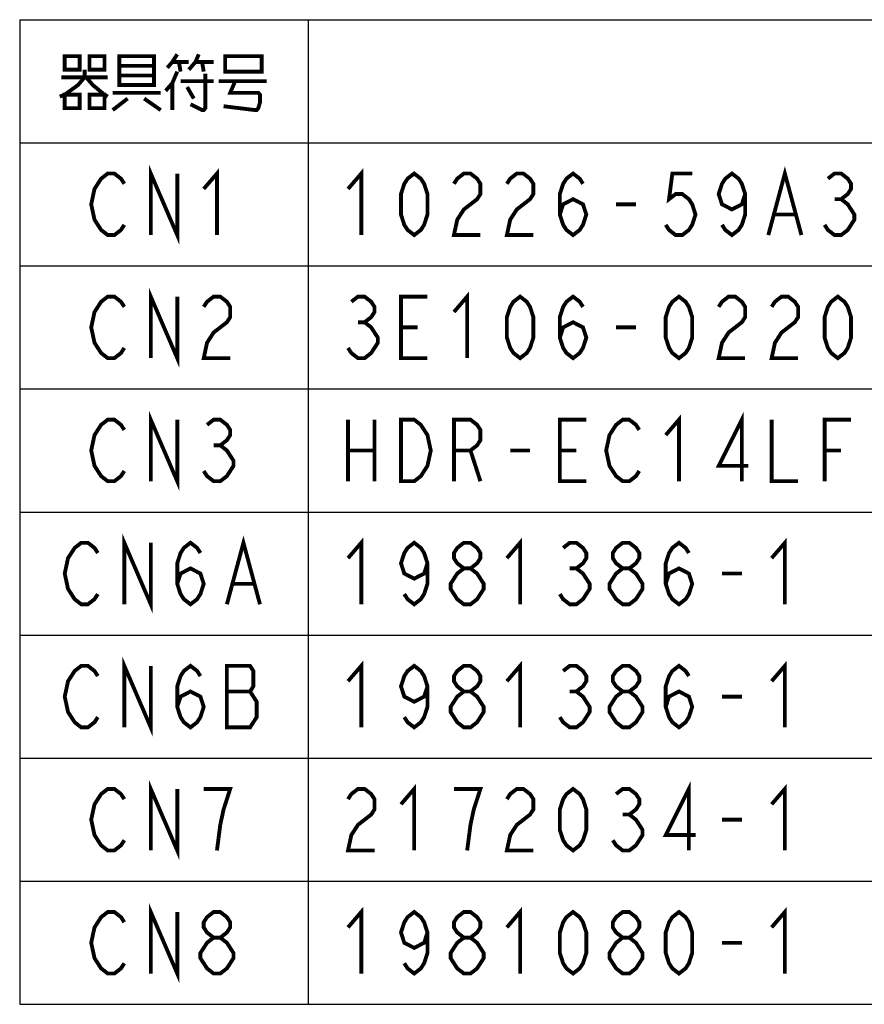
# Model space of a CAD drawing. Extents: x 129 to 1619, y 128 to 1105.
# Tile 2 of 31: x 517 to 692, y 192 to 397. Entities that reach past the tile are written whole.
import ezdxf

# ---------------------------------------------------------------- set-up
doc = ezdxf.new("R2010")
doc.units = 0
doc.header["$LTSCALE"] = 92.4
doc.layers.get('0').update_dxf_attribs({"linetype": 'CONTINUOUS'})
doc.layers.add('ALL_NOTE', color=7, linetype='CONTINUOUS')

msp = doc.modelspace()

# ---------------------------------------------------------------- linework, layer by layer
at = {"color": 2, "linetype": 'CONTINUOUS'}
for p, q in [((516.7056382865, 396.7354918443), (1128.7056382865, 396.7354918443)), ((516.7056382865, 396.7354918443), (516.7056382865, 191.9354918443)), ((576.7056382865, 396.7354918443), (576.7056382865, 191.9354918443)), ((516.7056382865, 371.1354918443), (1128.7056382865, 371.1354918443)), ((516.7056382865, 345.5354918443), (1128.7056382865, 345.5354918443)), ((516.7056382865, 319.9354918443), (1128.7056382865, 319.9354918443)), ((516.7056382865, 294.3354918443), (1128.7056382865, 294.3354918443)), ((516.7056382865, 268.7354918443), (1128.7056382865, 268.7354918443)), ((516.7056382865, 243.1354918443), (1128.7056382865, 243.1354918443)), ((516.7056382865, 217.5354918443), (1128.7056382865, 217.5354918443)), ((516.7056382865, 191.9354918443), (1128.7056382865, 191.9354918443))]:
    msp.add_line(p, q, dxfattribs=at)
at = {"layer": 'ALL_NOTE', "color": 2, "linetype": 'CONTINUOUS', "const_width": 0.8}
for points in [[(526.065637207, 389.1355151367), (526.065637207, 386.335480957), (529.1616503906, 386.335480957), (529.1616503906, 389.1355151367), (526.065637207, 389.1355151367)], [(531.2256591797, 389.1355151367), (531.2256591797, 386.335480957), (534.3216210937, 386.335480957), (534.3216210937, 389.1355151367), (531.2256591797, 389.1355151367)], [(537.4176342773, 389.1355151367), (537.4176342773, 383.5354980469), (537.4176342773, 383.1354931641), (544.6416137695, 383.1354931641), (544.6416137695, 389.1355151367), (537.4176342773, 389.1355151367)], [(549.4576171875, 389.53546875), (548.425612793, 387.9355004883), (547.393659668, 386.7354858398)], [(551.8656445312, 386.335480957), (553.2416162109, 387.9355004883), (553.9296533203, 389.53546875)], [(559.4336425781, 388.7355102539), (559.4336425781, 385.9354760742), (567.001640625, 385.9354760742), (567.001640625, 389.1355151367), (559.4336425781, 389.1355151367), (559.4336425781, 388.7355102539)], [(537.4176342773, 387.1354907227), (544.6416137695, 387.1354907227)], [(548.425612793, 387.9355004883), (551.8656445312, 387.9355004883)], [(549.8016357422, 387.9355004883), (550.1456542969, 385.9354760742)], [(553.2416162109, 387.9355004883), (557.0256152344, 387.9355004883)], [(554.6176391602, 387.9355004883), (554.9616577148, 385.9354760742)], [(530.1936547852, 386.335480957), (530.1936547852, 384.7355126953), (528.8176318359, 383.1354931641), (526.065637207, 381.13546875), (525.0336328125, 380.7355151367)], [(525.3776513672, 384.7355126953), (535.0096582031, 384.7355126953)], [(530.5376220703, 384.7355126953), (531.9136450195, 383.1354931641), (534.3216210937, 381.13546875), (535.0096582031, 380.7355151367)], [(544.6416137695, 385.1354663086), (537.4176342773, 385.1354663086)], [(549.4576171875, 385.9354760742), (548.425612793, 383.5354980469), (547.0496411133, 381.9354785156)], [(555.305625, 385.5354711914), (555.305625, 378.3354858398), (554.9616577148, 377.935480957), (554.6176391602, 377.935480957), (552.2096630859, 379.1354956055)], [(548.425612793, 383.5354980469), (548.425612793, 377.935480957)], [(550.1456542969, 383.9355029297), (557.0256152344, 383.9355029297)], [(551.5216259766, 382.7354882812), (552.8976489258, 380.3355102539)], [(558.0576196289, 383.9355029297), (568.0336450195, 383.9355029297)], [(561.4976513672, 383.9355029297), (560.4656469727, 381.5354736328), (566.3136547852, 381.5354736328), (566.6576220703, 381.13546875), (566.6576220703, 379.5355004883), (566.3136547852, 378.3354858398), (565.9696362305, 377.935480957), (565.6256176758, 377.935480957), (559.0896240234, 378.7354907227)], [(526.065637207, 381.13546875), (526.065637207, 378.3354858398), (529.1616503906, 378.3354858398), (529.1616503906, 381.13546875), (526.065637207, 381.13546875)], [(531.2256591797, 381.13546875), (531.2256591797, 378.3354858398), (534.3216210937, 378.3354858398), (534.3216210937, 381.13546875), (531.2256591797, 381.13546875)], [(536.0416625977, 381.5354736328), (546.0176367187, 381.5354736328)], [(539.1376245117, 380.3355102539), (536.0416625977, 377.935480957)], [(542.57765625, 380.3355102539), (546.0176367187, 377.935480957)], [(543.9536279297, 351.9354711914), (543.9536279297, 364.7354736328), (549.4576171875, 351.9354711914), (549.4576171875, 364.7354736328)], [(538.4496386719, 354.0688476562), (537.761652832, 353.0021337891), (536.3856298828, 351.9354711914), (535.0096582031, 351.9354711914), (533.6336352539, 353.0021337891), (532.9456494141, 354.0688476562), (532.2576635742, 355.1355102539), (531.5696264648, 358.3354980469), (532.2576635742, 361.5354858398), (532.9456494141, 362.6021484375), (533.6336352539, 363.6688110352), (535.0096582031, 364.7354736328), (536.3856298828, 364.7354736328), (537.761652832, 363.6688110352), (538.4496386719, 362.6021484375)], [(554.9616577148, 361.5354858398), (557.7136523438, 364.7354736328), (557.7136523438, 351.9354711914)], [(584.9616137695, 361.5354858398), (587.713659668, 364.7354736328), (587.713659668, 351.9354711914)], [(598.7216381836, 351.9354711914), (597.3456152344, 353.0021337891), (596.6576293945, 354.0688476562), (595.9696435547, 356.2021728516), (595.9696435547, 360.4688232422), (596.6576293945, 362.6021484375), (597.3456152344, 363.6688110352), (598.7216381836, 364.7354736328), (600.0976611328, 363.6688110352), (600.7856469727, 362.6021484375), (601.4736328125, 360.4688232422), (601.4736328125, 356.2021728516), (600.7856469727, 354.0688476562), (600.0976611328, 353.0021337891), (598.7216381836, 351.9354711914)], [(606.9776220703, 362.6021484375), (607.6656591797, 363.6688110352), (609.0416308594, 364.7354736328), (610.4176538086, 364.7354736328), (611.7936254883, 363.6688110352), (612.4816625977, 362.6021484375), (612.4816625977, 360.4688232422), (611.7936254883, 359.4021606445), (610.4176538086, 358.3354980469), (609.0416308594, 357.2688354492), (607.6656591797, 355.1355102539), (606.9776220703, 351.9354711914), (612.4816625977, 351.9354711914)], [(617.9856518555, 362.6021484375), (618.6736376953, 363.6688110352), (620.0496606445, 364.7354736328), (621.4256323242, 364.7354736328), (622.8016552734, 363.6688110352), (623.4896411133, 362.6021484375), (623.4896411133, 360.4688232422), (622.8016552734, 359.4021606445), (621.4256323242, 358.3354980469), (620.0496606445, 357.2688354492), (618.6736376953, 355.1355102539), (617.9856518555, 351.9354711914), (623.4896411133, 351.9354711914)], [(628.9936303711, 356.2021728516), (629.6816162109, 358.3354980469), (631.745625, 359.4021606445), (633.8096337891, 358.3354980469), (634.4976196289, 356.2021728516), (633.8096337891, 354.0688476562), (633.1216479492, 353.0021337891), (631.745625, 351.9354711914), (630.3696533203, 353.0021337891), (629.6816162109, 354.0688476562), (628.9936303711, 356.2021728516), (628.9936303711, 360.4688232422), (629.6816162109, 362.6021484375), (630.3696533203, 363.6688110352), (631.745625, 364.7354736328), (633.1216479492, 363.6688110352), (633.8096337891, 362.6021484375)], [(656.5136279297, 364.7354736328), (652.3856616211, 364.7354736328), (651.6976245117, 359.4021606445), (653.0736474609, 360.4688232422), (654.4496191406, 360.4688232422), (655.8256420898, 359.4021606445), (656.5136279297, 358.3354980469), (657.2016137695, 356.2021728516), (656.5136279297, 354.0688476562), (655.8256420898, 353.0021337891), (654.4496191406, 351.9354711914), (653.0736474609, 351.9354711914), (651.6976245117, 353.0021337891), (651.0096386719, 354.0688476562)], [(667.5216577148, 360.4688232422), (666.8336206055, 358.3354980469), (664.7696630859, 357.2688354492), (662.7056542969, 358.3354980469), (662.0176171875, 360.4688232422), (662.7056542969, 362.6021484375), (663.3936401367, 363.6688110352), (664.7696630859, 364.7354736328), (666.1456347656, 363.6688110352), (666.8336206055, 362.6021484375), (667.5216577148, 360.4688232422), (667.5216577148, 356.2021728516), (666.8336206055, 354.0688476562), (666.1456347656, 353.0021337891), (664.7696630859, 351.9354711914), (663.3936401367, 353.0021337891), (662.7056542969, 354.0688476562)], [(672.3376611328, 351.9354711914), (675.7776416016, 364.7354736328), (679.2176220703, 351.9354711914)], [(684.7216625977, 363.6688110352), (686.0976342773, 364.7354736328), (687.4736572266, 364.7354736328), (688.8496289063, 363.6688110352), (689.5376147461, 362.6021484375), (689.5376147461, 361.5354858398), (688.8496289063, 360.4688232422), (687.4736572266, 359.4021606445), (688.8496289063, 358.3354980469), (689.5376147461, 357.2688354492), (690.2256518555, 356.2021728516), (690.2256518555, 355.1355102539), (689.5376147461, 354.0688476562), (688.8496289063, 353.0021337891), (687.4736572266, 351.9354711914), (686.0976342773, 351.9354711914), (684.7216625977, 353.0021337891), (684.0336254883, 354.0688476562)], [(640.6896459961, 358.3354980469), (644.8176635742, 358.3354980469)], [(686.0976342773, 359.4021606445), (687.4736572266, 359.4021606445)], [(673.7136328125, 356.2021728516), (677.8416503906, 356.2021728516)], [(543.9536279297, 326.3354663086), (543.9536279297, 339.13546875), (549.4576171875, 326.3354663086), (549.4576171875, 339.13546875)], [(606.9776220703, 335.935480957), (609.7296166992, 339.13546875), (609.7296166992, 326.3354663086)], [(538.4496386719, 328.4688427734), (537.761652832, 327.4021801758), (536.3856298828, 326.3354663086), (535.0096582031, 326.3354663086), (533.6336352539, 327.4021801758), (532.9456494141, 328.4688427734), (532.2576635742, 329.5355053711), (531.5696264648, 332.7354931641), (532.2576635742, 335.935480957), (532.9456494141, 337.0021435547), (533.6336352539, 338.0688061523), (535.0096582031, 339.13546875), (536.3856298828, 339.13546875), (537.761652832, 338.0688061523), (538.4496386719, 337.0021435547)], [(554.9616577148, 337.0021435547), (555.6496435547, 338.0688061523), (557.0256152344, 339.13546875), (558.4016381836, 339.13546875), (559.7776611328, 338.0688061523), (560.4656469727, 337.0021435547), (560.4656469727, 334.8688183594), (559.7776611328, 333.8021557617), (558.4016381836, 332.7354931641), (557.0256152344, 331.6688305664), (555.6496435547, 329.5355053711), (554.9616577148, 326.3354663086), (560.4656469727, 326.3354663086)], [(585.6496508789, 338.0688061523), (587.0256225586, 339.13546875), (588.4016455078, 339.13546875), (589.7776171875, 338.0688061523), (590.4656542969, 337.0021435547), (590.4656542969, 335.935480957), (589.7776171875, 334.8688183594), (588.4016455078, 333.8021557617), (589.7776171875, 332.7354931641), (590.4656542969, 331.6688305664), (591.1536401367, 330.6021679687), (591.1536401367, 329.5355053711), (590.4656542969, 328.4688427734), (589.7776171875, 327.4021801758), (588.4016455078, 326.3354663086), (587.0256225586, 326.3354663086), (585.6496508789, 327.4021801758), (584.9616137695, 328.4688427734)], [(601.4736328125, 326.3354663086), (595.9696435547, 326.3354663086), (595.9696435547, 339.13546875), (601.4736328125, 339.13546875)], [(620.7376464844, 326.3354663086), (619.3616235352, 327.4021801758), (618.6736376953, 328.4688427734), (617.9856518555, 330.6021679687), (617.9856518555, 334.8688183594), (618.6736376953, 337.0021435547), (619.3616235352, 338.0688061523), (620.7376464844, 339.13546875), (622.1136181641, 338.0688061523), (622.8016552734, 337.0021435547), (623.4896411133, 334.8688183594), (623.4896411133, 330.6021679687), (622.8016552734, 328.4688427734), (622.1136181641, 327.4021801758), (620.7376464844, 326.3354663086)], [(628.9936303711, 330.6021679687), (629.6816162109, 332.7354931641), (631.745625, 333.8021557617), (633.8096337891, 332.7354931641), (634.4976196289, 330.6021679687), (633.8096337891, 328.4688427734), (633.1216479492, 327.4021801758), (631.745625, 326.3354663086), (630.3696533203, 327.4021801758), (629.6816162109, 328.4688427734), (628.9936303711, 330.6021679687), (628.9936303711, 334.8688183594), (629.6816162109, 337.0021435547), (630.3696533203, 338.0688061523), (631.745625, 339.13546875), (633.1216479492, 338.0688061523), (633.8096337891, 337.0021435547)], [(653.7616333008, 326.3354663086), (652.3856616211, 327.4021801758), (651.6976245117, 328.4688427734), (651.0096386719, 330.6021679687), (651.0096386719, 334.8688183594), (651.6976245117, 337.0021435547), (652.3856616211, 338.0688061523), (653.7616333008, 339.13546875), (655.13765625, 338.0688061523), (655.8256420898, 337.0021435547), (656.5136279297, 334.8688183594), (656.5136279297, 330.6021679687), (655.8256420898, 328.4688427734), (655.13765625, 327.4021801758), (653.7616333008, 326.3354663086)], [(662.0176171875, 337.0021435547), (662.7056542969, 338.0688061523), (664.0816259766, 339.13546875), (665.4576489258, 339.13546875), (666.8336206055, 338.0688061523), (667.5216577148, 337.0021435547), (667.5216577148, 334.8688183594), (666.8336206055, 333.8021557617), (665.4576489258, 332.7354931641), (664.0816259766, 331.6688305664), (662.7056542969, 329.5355053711), (662.0176171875, 326.3354663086), (667.5216577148, 326.3354663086)], [(673.0256469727, 337.0021435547), (673.7136328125, 338.0688061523), (675.0896557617, 339.13546875), (676.4656274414, 339.13546875), (677.8416503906, 338.0688061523), (678.5296362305, 337.0021435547), (678.5296362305, 334.8688183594), (677.8416503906, 333.8021557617), (676.4656274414, 332.7354931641), (675.0896557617, 331.6688305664), (673.7136328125, 329.5355053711), (673.0256469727, 326.3354663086), (678.5296362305, 326.3354663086)], [(686.7856201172, 326.3354663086), (685.4096484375, 327.4021801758), (684.7216625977, 328.4688427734), (684.0336254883, 330.6021679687), (684.0336254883, 334.8688183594), (684.7216625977, 337.0021435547), (685.4096484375, 338.0688061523), (686.7856201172, 339.13546875), (688.1616430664, 338.0688061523), (688.8496289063, 337.0021435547), (689.5376147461, 334.8688183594), (689.5376147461, 330.6021679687), (688.8496289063, 328.4688427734), (688.1616430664, 327.4021801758), (686.7856201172, 326.3354663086)], [(587.0256225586, 333.8021557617), (588.4016455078, 333.8021557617)], [(595.9696435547, 332.7354931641), (599.4096240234, 332.7354931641)], [(640.6896459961, 332.7354931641), (644.8176635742, 332.7354931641)], [(543.9536279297, 300.7354870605), (543.9536279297, 313.535489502), (549.4576171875, 300.7354870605), (549.4576171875, 313.535489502)], [(538.4496386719, 302.8688378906), (537.761652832, 301.8021496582), (536.3856298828, 300.7354870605), (535.0096582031, 300.7354870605), (533.6336352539, 301.8021496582), (532.9456494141, 302.8688378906), (532.2576635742, 303.9355004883), (531.5696264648, 307.1354882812), (532.2576635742, 310.335501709), (532.9456494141, 311.4021643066), (533.6336352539, 312.4688269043), (535.0096582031, 313.535489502), (536.3856298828, 313.535489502), (537.761652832, 312.4688269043), (538.4496386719, 311.4021643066)], [(555.6496435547, 312.4688269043), (557.0256152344, 313.535489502), (558.4016381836, 313.535489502), (559.7776611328, 312.4688269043), (560.4656469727, 311.4021643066), (560.4656469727, 310.335501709), (559.7776611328, 309.2688134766), (558.4016381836, 308.2021508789), (559.7776611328, 307.1354882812), (560.4656469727, 306.0688256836), (561.1536328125, 305.0021630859), (561.1536328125, 303.9355004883), (560.4656469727, 302.8688378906), (559.7776611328, 301.8021496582), (558.4016381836, 300.7354870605), (557.0256152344, 300.7354870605), (555.6496435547, 301.8021496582), (554.9616577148, 302.8688378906)], [(584.9616137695, 313.535489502), (584.9616137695, 300.7354870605)], [(590.4656542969, 313.535489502), (590.4656542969, 300.7354870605)], [(595.9696435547, 313.535489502), (598.7216381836, 313.535489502), (600.0976611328, 312.4688269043), (600.7856469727, 311.4021643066), (601.4736328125, 310.335501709), (602.1616186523, 307.1354882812), (601.4736328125, 303.9355004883), (600.7856469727, 302.8688378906), (600.0976611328, 301.8021496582), (598.7216381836, 300.7354870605), (595.9696435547, 300.7354870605), (595.9696435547, 313.535489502)], [(606.9776220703, 300.7354870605), (606.9776220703, 313.535489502), (610.4176538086, 313.535489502), (611.7936254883, 312.4688269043), (612.4816625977, 311.4021643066), (612.4816625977, 309.2688134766), (611.7936254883, 308.2021508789), (610.4176538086, 307.1354882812), (606.9776220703, 307.1354882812)], [(634.4976196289, 300.7354870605), (628.9936303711, 300.7354870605), (628.9936303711, 313.535489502), (634.4976196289, 313.535489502)], [(645.5056494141, 302.8688378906), (644.8176635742, 301.8021496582), (643.441640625, 300.7354870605), (642.0656176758, 300.7354870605), (640.6896459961, 301.8021496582), (640.0016601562, 302.8688378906), (639.3136230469, 303.9355004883), (638.625637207, 307.1354882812), (639.3136230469, 310.335501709), (640.0016601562, 311.4021643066), (640.6896459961, 312.4688269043), (642.0656176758, 313.535489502), (643.441640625, 313.535489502), (644.8176635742, 312.4688269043), (645.5056494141, 311.4021643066)], [(651.0096386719, 310.335501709), (653.7616333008, 313.535489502), (653.7616333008, 300.7354870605)], [(666.8336206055, 300.7354870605), (666.8336206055, 313.535489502), (662.0176171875, 303.9355004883), (668.2096435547, 303.9355004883)], [(673.0256469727, 313.535489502), (673.0256469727, 300.7354870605), (678.5296362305, 300.7354870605)], [(684.0336254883, 300.7354870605), (684.0336254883, 313.535489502), (689.5376147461, 313.535489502)], [(557.0256152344, 308.2021508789), (558.4016381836, 308.2021508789)], [(584.9616137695, 307.1354882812), (590.4656542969, 307.1354882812)], [(610.4176538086, 307.1354882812), (612.4816625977, 300.7354870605)], [(618.6736376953, 307.1354882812), (622.8016552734, 307.1354882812)], [(628.9936303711, 307.1354882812), (632.4336621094, 307.1354882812)], [(684.0336254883, 307.1354882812), (687.4736572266, 307.1354882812)], [(538.4496386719, 275.1354821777), (538.4496386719, 287.9354846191), (543.9536279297, 275.1354821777), (543.9536279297, 287.9354846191)], [(559.7776611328, 275.1354821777), (563.2176416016, 287.9354846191), (566.6576220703, 275.1354821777)], [(584.9616137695, 284.7354968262), (587.713659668, 287.9354846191), (587.713659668, 275.1354821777)], [(617.9856518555, 284.7354968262), (620.7376464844, 287.9354846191), (620.7376464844, 275.1354821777)], [(673.0256469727, 284.7354968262), (675.7776416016, 287.9354846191), (675.7776416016, 275.1354821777)], [(532.9456494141, 277.2688330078), (532.2576635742, 276.2021704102), (530.881640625, 275.1354821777), (529.5056176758, 275.1354821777), (528.1296459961, 276.2021704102), (527.4416601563, 277.2688330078), (526.7536230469, 278.3354956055), (526.065637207, 281.5354833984), (526.7536230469, 284.7354968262), (527.4416601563, 285.8021594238), (528.1296459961, 286.8688220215), (529.5056176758, 287.9354846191), (530.881640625, 287.9354846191), (532.2576635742, 286.8688220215), (532.9456494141, 285.8021594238)], [(549.4576171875, 279.4021582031), (550.1456542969, 281.5354833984), (552.2096630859, 282.6021459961), (554.2736206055, 281.5354833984), (554.9616577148, 279.4021582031), (554.2736206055, 277.2688330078), (553.5856347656, 276.2021704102), (552.2096630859, 275.1354821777), (550.8336401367, 276.2021704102), (550.1456542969, 277.2688330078), (549.4576171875, 279.4021582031), (549.4576171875, 283.6688342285), (550.1456542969, 285.8021594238), (550.8336401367, 286.8688220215), (552.2096630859, 287.9354846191), (553.5856347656, 286.8688220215), (554.2736206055, 285.8021594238)], [(601.4736328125, 283.6688342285), (600.7856469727, 281.5354833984), (598.7216381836, 280.4688208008), (596.6576293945, 281.5354833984), (595.9696435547, 283.6688342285), (596.6576293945, 285.8021594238), (597.3456152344, 286.8688220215), (598.7216381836, 287.9354846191), (600.0976611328, 286.8688220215), (600.7856469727, 285.8021594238), (601.4736328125, 283.6688342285), (601.4736328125, 279.4021582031), (600.7856469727, 277.2688330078), (600.0976611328, 276.2021704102), (598.7216381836, 275.1354821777), (597.3456152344, 276.2021704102), (596.6576293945, 277.2688330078)], [(609.0416308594, 282.6021459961), (607.6656591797, 283.6688342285), (606.9776220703, 284.7354968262), (606.9776220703, 285.8021594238), (607.6656591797, 286.8688220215), (609.0416308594, 287.9354846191), (610.4176538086, 287.9354846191), (611.7936254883, 286.8688220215), (612.4816625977, 285.8021594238), (612.4816625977, 284.7354968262), (611.7936254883, 283.6688342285), (610.4176538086, 282.6021459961)], [(629.6816162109, 286.8688220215), (631.0576391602, 287.9354846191), (632.4336621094, 287.9354846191), (633.8096337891, 286.8688220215), (634.4976196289, 285.8021594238), (634.4976196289, 284.7354968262), (633.8096337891, 283.6688342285), (632.4336621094, 282.6021459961), (633.8096337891, 281.5354833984), (634.4976196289, 280.4688208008), (635.1856567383, 279.4021582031), (635.1856567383, 278.3354956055), (634.4976196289, 277.2688330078), (633.8096337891, 276.2021704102), (632.4336621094, 275.1354821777), (631.0576391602, 275.1354821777), (629.6816162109, 276.2021704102), (628.9936303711, 277.2688330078)], [(642.0656176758, 282.6021459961), (640.6896459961, 283.6688342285), (640.0016601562, 284.7354968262), (640.0016601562, 285.8021594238), (640.6896459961, 286.8688220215), (642.0656176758, 287.9354846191), (643.441640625, 287.9354846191), (644.8176635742, 286.8688220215), (645.5056494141, 285.8021594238), (645.5056494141, 284.7354968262), (644.8176635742, 283.6688342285), (643.441640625, 282.6021459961)], [(651.0096386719, 279.4021582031), (651.6976245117, 281.5354833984), (653.7616333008, 282.6021459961), (655.8256420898, 281.5354833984), (656.5136279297, 279.4021582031), (655.8256420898, 277.2688330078), (655.13765625, 276.2021704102), (653.7616333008, 275.1354821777), (652.3856616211, 276.2021704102), (651.6976245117, 277.2688330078), (651.0096386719, 279.4021582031), (651.0096386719, 283.6688342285), (651.6976245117, 285.8021594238), (652.3856616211, 286.8688220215), (653.7616333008, 287.9354846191), (655.13765625, 286.8688220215), (655.8256420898, 285.8021594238)], [(609.0416308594, 275.1354821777), (607.6656591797, 276.2021704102), (606.9776220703, 277.2688330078), (606.2896362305, 278.3354956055), (606.2896362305, 279.4021582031), (606.9776220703, 280.4688208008), (607.6656591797, 281.5354833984), (609.0416308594, 282.6021459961), (610.4176538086, 282.6021459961), (611.7936254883, 281.5354833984), (612.4816625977, 280.4688208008), (613.1696484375, 279.4021582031), (613.1696484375, 278.3354956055), (612.4816625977, 277.2688330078), (611.7936254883, 276.2021704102), (610.4176538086, 275.1354821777), (609.0416308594, 275.1354821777)], [(631.0576391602, 282.6021459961), (632.4336621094, 282.6021459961)], [(642.0656176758, 275.1354821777), (640.6896459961, 276.2021704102), (640.0016601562, 277.2688330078), (639.3136230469, 278.3354956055), (639.3136230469, 279.4021582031), (640.0016601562, 280.4688208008), (640.6896459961, 281.5354833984), (642.0656176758, 282.6021459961), (643.441640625, 282.6021459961), (644.8176635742, 281.5354833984), (645.5056494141, 280.4688208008), (646.1936352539, 279.4021582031), (646.1936352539, 278.3354956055), (645.5056494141, 277.2688330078), (644.8176635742, 276.2021704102), (643.441640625, 275.1354821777), (642.0656176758, 275.1354821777)], [(662.7056542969, 281.5354833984), (666.8336206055, 281.5354833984)], [(561.1536328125, 279.4021582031), (565.2816503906, 279.4021582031)], [(538.4496386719, 249.5355029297), (538.4496386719, 262.3354797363), (543.9536279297, 249.5355029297), (543.9536279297, 262.3354797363)], [(532.9456494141, 251.668828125), (532.2576635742, 250.6021655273), (530.881640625, 249.5355029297), (529.5056176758, 249.5355029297), (528.1296459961, 250.6021655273), (527.4416601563, 251.668828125), (526.7536230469, 252.7354907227), (526.065637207, 255.9355041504), (526.7536230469, 259.1354919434), (527.4416601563, 260.202154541), (528.1296459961, 261.2688171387), (529.5056176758, 262.3354797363), (530.881640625, 262.3354797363), (532.2576635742, 261.2688171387), (532.9456494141, 260.202154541)], [(549.4576171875, 253.8021533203), (550.1456542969, 255.9355041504), (552.2096630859, 257.002166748), (554.2736206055, 255.9355041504), (554.9616577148, 253.8021533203), (554.2736206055, 251.668828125), (553.5856347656, 250.6021655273), (552.2096630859, 249.5355029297), (550.8336401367, 250.6021655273), (550.1456542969, 251.668828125), (549.4576171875, 253.8021533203), (549.4576171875, 258.0688293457), (550.1456542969, 260.202154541), (550.8336401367, 261.2688171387), (552.2096630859, 262.3354797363), (553.5856347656, 261.2688171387), (554.2736206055, 260.202154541)], [(559.7776611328, 262.3354797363), (559.7776611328, 249.5355029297), (564.5936132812, 249.5355029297), (565.2816503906, 250.6021655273), (565.9696362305, 251.668828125), (565.9696362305, 254.868815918), (565.2816503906, 255.9355041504), (564.5936132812, 257.002166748), (565.2816503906, 258.0688293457), (565.2816503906, 261.2688171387), (564.5936132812, 262.3354797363), (559.7776611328, 262.3354797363)], [(584.9616137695, 259.1354919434), (587.713659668, 262.3354797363), (587.713659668, 249.5355029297)], [(601.4736328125, 258.0688293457), (600.7856469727, 255.9355041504), (598.7216381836, 254.868815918), (596.6576293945, 255.9355041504), (595.9696435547, 258.0688293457), (596.6576293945, 260.202154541), (597.3456152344, 261.2688171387), (598.7216381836, 262.3354797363), (600.0976611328, 261.2688171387), (600.7856469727, 260.202154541), (601.4736328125, 258.0688293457), (601.4736328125, 253.8021533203), (600.7856469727, 251.668828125), (600.0976611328, 250.6021655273), (598.7216381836, 249.5355029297), (597.3456152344, 250.6021655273), (596.6576293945, 251.668828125)], [(609.0416308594, 257.002166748), (607.6656591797, 258.0688293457), (606.9776220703, 259.1354919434), (606.9776220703, 260.202154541), (607.6656591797, 261.2688171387), (609.0416308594, 262.3354797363), (610.4176538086, 262.3354797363), (611.7936254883, 261.2688171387), (612.4816625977, 260.202154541), (612.4816625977, 259.1354919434), (611.7936254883, 258.0688293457), (610.4176538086, 257.002166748)], [(617.9856518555, 259.1354919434), (620.7376464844, 262.3354797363), (620.7376464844, 249.5355029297)], [(629.6816162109, 261.2688171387), (631.0576391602, 262.3354797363), (632.4336621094, 262.3354797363), (633.8096337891, 261.2688171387), (634.4976196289, 260.202154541), (634.4976196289, 259.1354919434), (633.8096337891, 258.0688293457), (632.4336621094, 257.002166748), (633.8096337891, 255.9355041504), (634.4976196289, 254.868815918), (635.1856567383, 253.8021533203), (635.1856567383, 252.7354907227), (634.4976196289, 251.668828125), (633.8096337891, 250.6021655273), (632.4336621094, 249.5355029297), (631.0576391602, 249.5355029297), (629.6816162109, 250.6021655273), (628.9936303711, 251.668828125)], [(642.0656176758, 257.002166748), (640.6896459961, 258.0688293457), (640.0016601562, 259.1354919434), (640.0016601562, 260.202154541), (640.6896459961, 261.2688171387), (642.0656176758, 262.3354797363), (643.441640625, 262.3354797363), (644.8176635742, 261.2688171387), (645.5056494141, 260.202154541), (645.5056494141, 259.1354919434), (644.8176635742, 258.0688293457), (643.441640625, 257.002166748)], [(651.0096386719, 253.8021533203), (651.6976245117, 255.9355041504), (653.7616333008, 257.002166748), (655.8256420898, 255.9355041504), (656.5136279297, 253.8021533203), (655.8256420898, 251.668828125), (655.13765625, 250.6021655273), (653.7616333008, 249.5355029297), (652.3856616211, 250.6021655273), (651.6976245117, 251.668828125), (651.0096386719, 253.8021533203), (651.0096386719, 258.0688293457), (651.6976245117, 260.202154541), (652.3856616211, 261.2688171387), (653.7616333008, 262.3354797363), (655.13765625, 261.2688171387), (655.8256420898, 260.202154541)], [(673.0256469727, 259.1354919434), (675.7776416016, 262.3354797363), (675.7776416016, 249.5355029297)], [(559.7776611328, 257.002166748), (564.5936132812, 257.002166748)], [(609.0416308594, 249.5355029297), (607.6656591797, 250.6021655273), (606.9776220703, 251.668828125), (606.2896362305, 252.7354907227), (606.2896362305, 253.8021533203), (606.9776220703, 254.868815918), (607.6656591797, 255.9355041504), (609.0416308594, 257.002166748), (610.4176538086, 257.002166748), (611.7936254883, 255.9355041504), (612.4816625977, 254.868815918), (613.1696484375, 253.8021533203), (613.1696484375, 252.7354907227), (612.4816625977, 251.668828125), (611.7936254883, 250.6021655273), (610.4176538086, 249.5355029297), (609.0416308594, 249.5355029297)], [(631.0576391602, 257.002166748), (632.4336621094, 257.002166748)], [(642.0656176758, 249.5355029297), (640.6896459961, 250.6021655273), (640.0016601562, 251.668828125), (639.3136230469, 252.7354907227), (639.3136230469, 253.8021533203), (640.0016601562, 254.868815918), (640.6896459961, 255.9355041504), (642.0656176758, 257.002166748), (643.441640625, 257.002166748), (644.8176635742, 255.9355041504), (645.5056494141, 254.868815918), (646.1936352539, 253.8021533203), (646.1936352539, 252.7354907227), (645.5056494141, 251.668828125), (644.8176635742, 250.6021655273), (643.441640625, 249.5355029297), (642.0656176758, 249.5355029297)], [(662.7056542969, 255.9355041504), (666.8336206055, 255.9355041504)], [(543.9536279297, 223.9354980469), (543.9536279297, 236.7355004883), (549.4576171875, 223.9354980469), (549.4576171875, 236.7355004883)], [(595.9696435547, 233.5354870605), (598.7216381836, 236.7355004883), (598.7216381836, 223.9354980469)], [(655.8256420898, 223.9354980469), (655.8256420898, 236.7355004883), (651.0096386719, 227.1354858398), (657.2016137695, 227.1354858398)], [(673.0256469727, 233.5354870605), (675.7776416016, 236.7355004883), (675.7776416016, 223.9354980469)], [(538.4496386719, 226.0688232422), (537.761652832, 225.0021606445), (536.3856298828, 223.9354980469), (535.0096582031, 223.9354980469), (533.6336352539, 225.0021606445), (532.9456494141, 226.0688232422), (532.2576635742, 227.1354858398), (531.5696264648, 230.3354992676), (532.2576635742, 233.5354870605), (532.9456494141, 234.6021496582), (533.6336352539, 235.6688378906), (535.0096582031, 236.7355004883), (536.3856298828, 236.7355004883), (537.761652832, 235.6688378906), (538.4496386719, 234.6021496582)], [(557.7136523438, 223.9354980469), (558.4016381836, 229.2688366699), (559.0896240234, 232.4688244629), (559.7776611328, 234.6021496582), (560.4656469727, 236.7355004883), (554.9616577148, 236.7355004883)], [(584.9616137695, 234.6021496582), (585.6496508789, 235.6688378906), (587.0256225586, 236.7355004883), (588.4016455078, 236.7355004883), (589.7776171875, 235.6688378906), (590.4656542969, 234.6021496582), (590.4656542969, 232.4688244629), (589.7776171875, 231.4021618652), (588.4016455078, 230.3354992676), (587.0256225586, 229.2688366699), (585.6496508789, 227.1354858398), (584.9616137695, 223.9354980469), (590.4656542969, 223.9354980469)], [(609.7296166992, 223.9354980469), (610.4176538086, 229.2688366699), (611.1056396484, 232.4688244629), (611.7936254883, 234.6021496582), (612.4816625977, 236.7355004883), (606.9776220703, 236.7355004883)], [(617.9856518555, 234.6021496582), (618.6736376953, 235.6688378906), (620.0496606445, 236.7355004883), (621.4256323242, 236.7355004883), (622.8016552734, 235.6688378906), (623.4896411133, 234.6021496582), (623.4896411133, 232.4688244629), (622.8016552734, 231.4021618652), (621.4256323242, 230.3354992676), (620.0496606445, 229.2688366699), (618.6736376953, 227.1354858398), (617.9856518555, 223.9354980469), (623.4896411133, 223.9354980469)], [(631.745625, 223.9354980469), (630.3696533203, 225.0021606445), (629.6816162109, 226.0688232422), (628.9936303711, 228.2021484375), (628.9936303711, 232.4688244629), (629.6816162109, 234.6021496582), (630.3696533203, 235.6688378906), (631.745625, 236.7355004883), (633.1216479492, 235.6688378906), (633.8096337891, 234.6021496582), (634.4976196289, 232.4688244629), (634.4976196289, 228.2021484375), (633.8096337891, 226.0688232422), (633.1216479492, 225.0021606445), (631.745625, 223.9354980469)], [(640.6896459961, 235.6688378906), (642.0656176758, 236.7355004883), (643.441640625, 236.7355004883), (644.8176635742, 235.6688378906), (645.5056494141, 234.6021496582), (645.5056494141, 233.5354870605), (644.8176635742, 232.4688244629), (643.441640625, 231.4021618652), (644.8176635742, 230.3354992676), (645.5056494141, 229.2688366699), (646.1936352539, 228.2021484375), (646.1936352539, 227.1354858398), (645.5056494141, 226.0688232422), (644.8176635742, 225.0021606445), (643.441640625, 223.9354980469), (642.0656176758, 223.9354980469), (640.6896459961, 225.0021606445), (640.0016601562, 226.0688232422)], [(642.0656176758, 231.4021618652), (643.441640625, 231.4021618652)], [(662.7056542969, 230.3354992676), (666.8336206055, 230.3354992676)], [(543.9536279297, 198.3354931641), (543.9536279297, 211.1354956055), (549.4576171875, 198.3354931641), (549.4576171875, 211.1354956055)], [(538.4496386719, 200.4688183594), (537.761652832, 199.4021557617), (536.3856298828, 198.3354931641), (535.0096582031, 198.3354931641), (533.6336352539, 199.4021557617), (532.9456494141, 200.4688183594), (532.2576635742, 201.535480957), (531.5696264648, 204.7354943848), (532.2576635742, 207.9354821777), (532.9456494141, 209.0021704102), (533.6336352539, 210.0688330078), (535.0096582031, 211.1354956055), (536.3856298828, 211.1354956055), (537.761652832, 210.0688330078), (538.4496386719, 209.0021704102)], [(557.0256152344, 205.8021569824), (555.6496435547, 206.8688195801), (554.9616577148, 207.9354821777), (554.9616577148, 209.0021704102), (555.6496435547, 210.0688330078), (557.0256152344, 211.1354956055), (558.4016381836, 211.1354956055), (559.7776611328, 210.0688330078), (560.4656469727, 209.0021704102), (560.4656469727, 207.9354821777), (559.7776611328, 206.8688195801), (558.4016381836, 205.8021569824)], [(584.9616137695, 207.9354821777), (587.713659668, 211.1354956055), (587.713659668, 198.3354931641)], [(601.4736328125, 206.8688195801), (600.7856469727, 204.7354943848), (598.7216381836, 203.6688317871), (596.6576293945, 204.7354943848), (595.9696435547, 206.8688195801), (596.6576293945, 209.0021704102), (597.3456152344, 210.0688330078), (598.7216381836, 211.1354956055), (600.0976611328, 210.0688330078), (600.7856469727, 209.0021704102), (601.4736328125, 206.8688195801), (601.4736328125, 202.6021691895), (600.7856469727, 200.4688183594), (600.0976611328, 199.4021557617), (598.7216381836, 198.3354931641), (597.3456152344, 199.4021557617), (596.6576293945, 200.4688183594)], [(609.0416308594, 205.8021569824), (607.6656591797, 206.8688195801), (606.9776220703, 207.9354821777), (606.9776220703, 209.0021704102), (607.6656591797, 210.0688330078), (609.0416308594, 211.1354956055), (610.4176538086, 211.1354956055), (611.7936254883, 210.0688330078), (612.4816625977, 209.0021704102), (612.4816625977, 207.9354821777), (611.7936254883, 206.8688195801), (610.4176538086, 205.8021569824)], [(617.9856518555, 207.9354821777), (620.7376464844, 211.1354956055), (620.7376464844, 198.3354931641)], [(631.745625, 198.3354931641), (630.3696533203, 199.4021557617), (629.6816162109, 200.4688183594), (628.9936303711, 202.6021691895), (628.9936303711, 206.8688195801), (629.6816162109, 209.0021704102), (630.3696533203, 210.0688330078), (631.745625, 211.1354956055), (633.1216479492, 210.0688330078), (633.8096337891, 209.0021704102), (634.4976196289, 206.8688195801), (634.4976196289, 202.6021691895), (633.8096337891, 200.4688183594), (633.1216479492, 199.4021557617), (631.745625, 198.3354931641)], [(642.0656176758, 205.8021569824), (640.6896459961, 206.8688195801), (640.0016601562, 207.9354821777), (640.0016601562, 209.0021704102), (640.6896459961, 210.0688330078), (642.0656176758, 211.1354956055), (643.441640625, 211.1354956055), (644.8176635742, 210.0688330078), (645.5056494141, 209.0021704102), (645.5056494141, 207.9354821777), (644.8176635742, 206.8688195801), (643.441640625, 205.8021569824)], [(653.7616333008, 198.3354931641), (652.3856616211, 199.4021557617), (651.6976245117, 200.4688183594), (651.0096386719, 202.6021691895), (651.0096386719, 206.8688195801), (651.6976245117, 209.0021704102), (652.3856616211, 210.0688330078), (653.7616333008, 211.1354956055), (655.13765625, 210.0688330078), (655.8256420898, 209.0021704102), (656.5136279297, 206.8688195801), (656.5136279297, 202.6021691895), (655.8256420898, 200.4688183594), (655.13765625, 199.4021557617), (653.7616333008, 198.3354931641)], [(673.0256469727, 207.9354821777), (675.7776416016, 211.1354956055), (675.7776416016, 198.3354931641)], [(557.0256152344, 198.3354931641), (555.6496435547, 199.4021557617), (554.9616577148, 200.4688183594), (554.2736206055, 201.535480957), (554.2736206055, 202.6021691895), (554.9616577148, 203.6688317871), (555.6496435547, 204.7354943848), (557.0256152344, 205.8021569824), (558.4016381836, 205.8021569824), (559.7776611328, 204.7354943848), (560.4656469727, 203.6688317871), (561.1536328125, 202.6021691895), (561.1536328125, 201.535480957), (560.4656469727, 200.4688183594), (559.7776611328, 199.4021557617), (558.4016381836, 198.3354931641), (557.0256152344, 198.3354931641)], [(609.0416308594, 198.3354931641), (607.6656591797, 199.4021557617), (606.9776220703, 200.4688183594), (606.2896362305, 201.535480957), (606.2896362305, 202.6021691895), (606.9776220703, 203.6688317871), (607.6656591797, 204.7354943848), (609.0416308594, 205.8021569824), (610.4176538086, 205.8021569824), (611.7936254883, 204.7354943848), (612.4816625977, 203.6688317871), (613.1696484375, 202.6021691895), (613.1696484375, 201.535480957), (612.4816625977, 200.4688183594), (611.7936254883, 199.4021557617), (610.4176538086, 198.3354931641), (609.0416308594, 198.3354931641)], [(642.0656176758, 198.3354931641), (640.6896459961, 199.4021557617), (640.0016601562, 200.4688183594), (639.3136230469, 201.535480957), (639.3136230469, 202.6021691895), (640.0016601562, 203.6688317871), (640.6896459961, 204.7354943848), (642.0656176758, 205.8021569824), (643.441640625, 205.8021569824), (644.8176635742, 204.7354943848), (645.5056494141, 203.6688317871), (646.1936352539, 202.6021691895), (646.1936352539, 201.535480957), (645.5056494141, 200.4688183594), (644.8176635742, 199.4021557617), (643.441640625, 198.3354931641), (642.0656176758, 198.3354931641)], [(662.7056542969, 204.7354943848), (666.8336206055, 204.7354943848)]]:
    msp.add_lwpolyline(points, dxfattribs=at)

doc.saveas('drawing.dxf')
